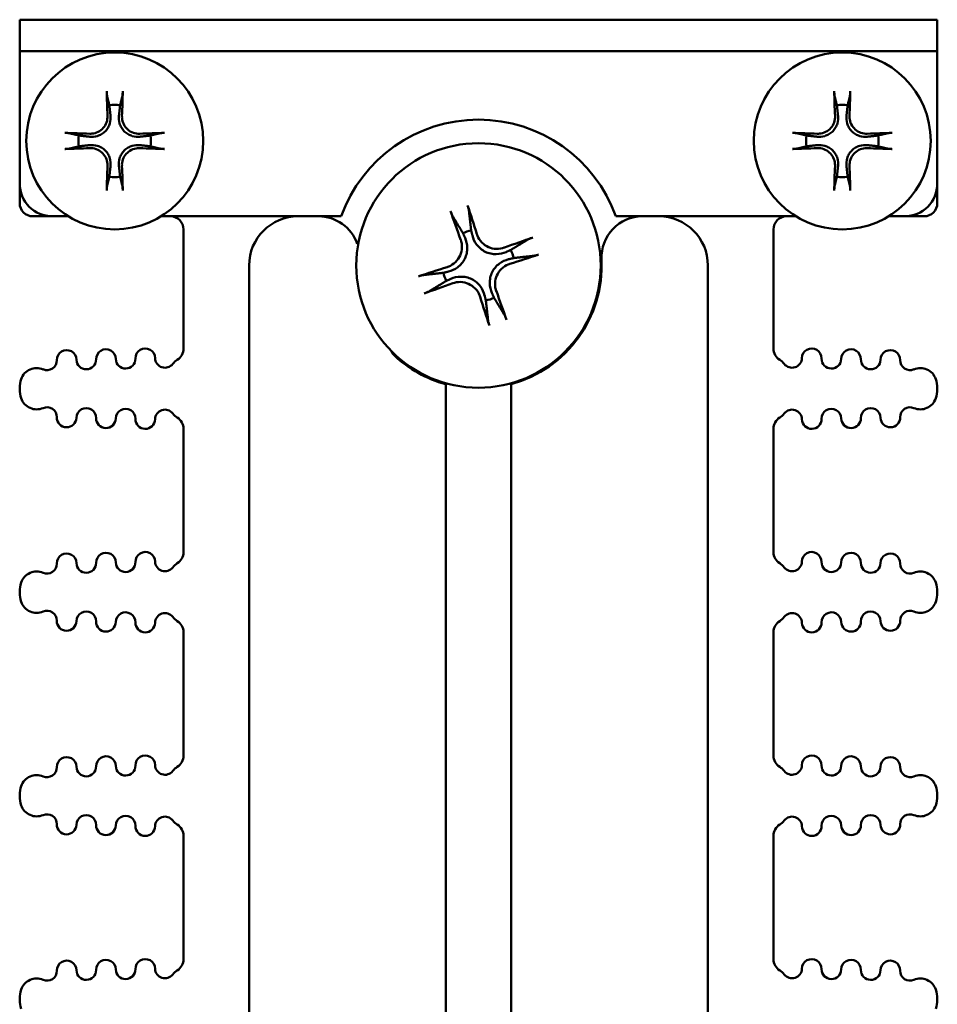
# Model space of a CAD drawing. Header units: inches. Extents: x 1.3 to 23.1, y 0.4 to 18.6.
# Tile 13 of 14: x 9.9 to 11.3, y 17.1 to 18.6. Entities that reach past the tile are written whole.
import ezdxf

# ---------------------------------------------------------------- set-up
doc = ezdxf.new("R2010")
doc.units = ezdxf.units.IN
doc.header["$LTSCALE"] = 0.8
doc.header["$MEASUREMENT"] = 0
doc.layers.add('Visible (ANSI)', color=7, linetype='Continuous', lineweight=50)

msp = doc.modelspace()

# ---------------------------------------------------------------- linework, layer by layer
at = {"layer": 'Visible (ANSI)'}
for p, q in [((9.8574, 18.615), (9.9074, 18.615)), ((9.8574, 18.615), (9.8574, 18.5672)), ((11.2074, 18.615), (9.9074, 18.615)), ((11.2074, 18.615), (11.2574, 18.615)), ((11.2574, 18.5672), (11.2574, 18.615)), ((9.8574, 18.365), (9.8574, 18.5672)), ((9.9074, 18.5672), (9.8574, 18.5672)), ((9.8574, 18.5672), (9.8574, 18.5672)), ((9.9074, 18.5672), (11.2074, 18.5672)), ((11.2574, 18.5672), (11.2074, 18.5672)), ((11.2574, 18.5672), (11.2574, 18.365)), ((11.2574, 18.5672), (11.2574, 18.5672)), ((9.8574, 18.335), (9.8574, 18.365)), ((11.2574, 18.335), (11.2574, 18.365)), ((9.8774, 18.315), (9.9074, 18.315)), ((9.9317, 18.315), (9.9074, 18.315)), ((10.3479, 18.315), (10.0731, 18.315)), ((11.0417, 18.315), (10.7669, 18.315)), ((11.2074, 18.315), (11.1831, 18.315)), ((11.2074, 18.315), (11.2374, 18.315)), ((10.1074, 18.295), (10.1074, 18.1131)), ((11.0074, 18.1131), (11.0074, 18.295)), ((10.3723, 18.273), (10.3738, 18.2728)), ((10.2074, 15.69), (10.2074, 18.24)), ((10.9074, 18.24), (10.9074, 15.69)), ((9.8574, 18.0528), (9.8574, 18.0511)), ((10.5074, 18.0588), (10.5074, 15.69)), ((10.6074, 15.69), (10.6074, 18.0588)), ((11.2574, 18.0528), (11.2574, 18.0511)), ((10.1074, 17.9908), (10.1074, 17.8026)), ((11.0074, 17.8026), (11.0074, 17.9908)), ((9.8574, 17.7423), (9.8574, 17.7406)), ((11.2574, 17.7423), (11.2574, 17.7406)), ((10.1074, 17.6803), (10.1074, 17.492)), ((11.0074, 17.492), (11.0074, 17.6803)), ((9.8574, 17.4317), (9.8574, 17.43)), ((11.2574, 17.4317), (11.2574, 17.43)), ((10.1074, 17.3697), (10.1074, 17.1814)), ((11.0074, 17.1814), (11.0074, 17.3697)), ((9.8574, 17.1212), (9.8574, 17.1195)), ((11.2574, 17.1212), (11.2574, 17.1195))]:
    msp.add_line(p, q, dxfattribs=at)
for centre, radius in [((10.0024, 18.43), 0.135), ((11.1124, 18.43), 0.135), ((10.5574, 18.24), 0.1865)]:
    msp.add_circle(centre, radius, dxfattribs=at)
for centre, radius, start, end in [((10.0024, 18.43), 0.0553, 81.4296, 98.5704), ((11.1124, 18.43), 0.0553, 81.4296, 98.5704), ((10.5574, 18.24), 0.2225, 19.699, 160.301), ((10.0024, 18.43), 0.0553, 171.4296, 188.5704), ((10.0024, 18.43), 0.0553, 351.4296, 8.5704), ((11.1124, 18.43), 0.0553, 171.4296, 188.5704), ((11.1124, 18.43), 0.0553, 351.4296, 8.5704), ((10.0024, 18.43), 0.0553, 261.4296, 278.5704), ((11.1124, 18.43), 0.0553, 261.4296, 278.5704), ((9.9074, 18.365), 0.05, 180, 270), ((11.2074, 18.365), 0.05, 270, 0), ((9.8774, 18.335), 0.02, 180, 270), ((11.2374, 18.335), 0.02, 270, 0), ((10.0874, 18.295), 0.02, 0, 90), ((10.2824, 18.24), 0.075, 90, 180), ((10.3133, 18.2525), 0.0625, 19.1305, 90), ((10.8076, 18.2525), 0.0625, 90, 182.8603), ((10.8324, 18.24), 0.075, 0, 90), ((11.0274, 18.295), 0.02, 90, 180), ((10.5574, 18.24), 0.0546, 101.8682, 115.6547), ((10.5574, 18.24), 0.0546, 11.8682, 25.6547), ((10.5574, 18.24), 0.188, 285.4239, 2.8603), ((10.5574, 18.24), 0.0546, 191.8682, 205.6547), ((10.5574, 18.24), 0.0546, 281.8682, 295.6547), ((9.929, 18.0959), 0.015, 1.1458, 181.1458), ((9.989, 18.0971), 0.015, 1.1458, 181.1458), ((10.049, 18.0983), 0.015, 1.1458, 181.1458), ((10.0874, 18.1131), 0.02, 301.4376, 0), ((10.4427, 18.1173), 0.02, 203.3608, 226.9546), ((11.0274, 18.1131), 0.02, 180, 238.5624), ((11.0658, 18.0983), 0.015, 358.8542, 178.8542), ((11.1258, 18.0971), 0.015, 358.8542, 178.8542), ((11.1858, 18.0959), 0.015, 358.8542, 178.8542), ((9.8991, 18.0953), 0.015, 246.8961, 1.1458), ((9.959, 18.0965), 0.015, 181.1458, 1.1458), ((10.019, 18.0977), 0.015, 181.1458, 1.1458), ((10.079, 18.0989), 0.015, 181.1458, 322.7888), ((10.1109, 18.0747), 0.025, 121.4376, 142.7888), ((10.5574, 18.24), 0.188, 226.9546, 254.5761), ((11.0039, 18.0747), 0.025, 37.2112, 58.5624), ((11.0358, 18.0989), 0.015, 217.2112, 358.8542), ((11.0958, 18.0977), 0.015, 178.8542, 358.8542), ((11.1558, 18.0965), 0.015, 178.8542, 358.8542), ((11.2158, 18.0953), 0.015, 178.8542, 293.1039), ((9.8834, 18.0585), 0.025, 66.8961, 160.9922), ((11.2314, 18.0585), 0.025, 19.0078, 113.1039), ((9.8999, 18.0528), 0.0425, 160.9922, 180), ((11.2149, 18.0528), 0.0425, 0, 19.0078), ((9.8999, 18.0511), 0.0425, 180, 199.0078), ((11.2149, 18.0511), 0.0425, 340.9922, 0), ((9.8834, 18.0454), 0.025, 199.0078, 293.1039), ((11.2314, 18.0454), 0.025, 246.8961, 340.9922), ((9.8991, 18.0086), 0.015, 358.8542, 113.1039), ((9.959, 18.0074), 0.015, 358.8542, 178.8542), ((10.019, 18.0062), 0.015, 358.8542, 178.8542), ((10.079, 18.005), 0.015, 37.2112, 178.8542), ((11.0358, 18.005), 0.015, 1.1458, 142.7888), ((11.0958, 18.0062), 0.015, 1.1458, 181.1458), ((11.1558, 18.0074), 0.015, 1.1458, 181.1458), ((11.2158, 18.0086), 0.015, 66.8961, 181.1458), ((9.929, 18.008), 0.015, 178.8542, 358.8542), ((9.989, 18.0068), 0.015, 178.8542, 358.8542), ((10.049, 18.0056), 0.015, 178.8542, 358.8542), ((10.1109, 18.0292), 0.025, 217.2112, 238.5624), ((10.0874, 17.9908), 0.02, 0, 58.5624), ((11.0274, 17.9908), 0.02, 121.4376, 180), ((11.0039, 18.0292), 0.025, 301.4376, 322.7888), ((11.0658, 18.0056), 0.015, 181.1458, 1.1458), ((11.1258, 18.0068), 0.015, 181.1458, 1.1458), ((11.1858, 18.008), 0.015, 181.1458, 1.1458), ((9.929, 17.7854), 0.015, 1.1458, 181.1458), ((9.989, 17.7866), 0.015, 1.1458, 181.1458), ((10.049, 17.7878), 0.015, 1.1458, 181.1458), ((10.0874, 17.8026), 0.02, 301.4376, 0), ((11.0274, 17.8026), 0.02, 180, 238.5624), ((11.0658, 17.7878), 0.015, 358.8542, 178.8542), ((11.1258, 17.7866), 0.015, 358.8542, 178.8542), ((11.1858, 17.7854), 0.015, 358.8542, 178.8542), ((9.8991, 17.7848), 0.015, 246.8961, 1.1458), ((9.959, 17.786), 0.015, 181.1458, 1.1458), ((10.019, 17.7872), 0.015, 181.1458, 1.1458), ((10.079, 17.7884), 0.015, 181.1458, 322.7888), ((10.1109, 17.7642), 0.025, 121.4376, 142.7888), ((11.0039, 17.7642), 0.025, 37.2112, 58.5624), ((11.0358, 17.7884), 0.015, 217.2112, 358.8542), ((11.0958, 17.7872), 0.015, 178.8542, 358.8542), ((11.1558, 17.786), 0.015, 178.8542, 358.8542), ((11.2158, 17.7848), 0.015, 178.8542, 293.1039), ((9.8834, 17.748), 0.025, 66.8961, 160.9922), ((11.2314, 17.748), 0.025, 19.0078, 113.1039), ((9.8999, 17.7423), 0.0425, 160.9922, 180), ((11.2149, 17.7423), 0.0425, 0, 19.0078), ((9.8999, 17.7406), 0.0425, 180, 199.0078), ((11.2149, 17.7406), 0.0425, 340.9922, 0), ((9.8834, 17.7349), 0.025, 199.0078, 293.1039), ((11.2314, 17.7349), 0.025, 246.8961, 340.9922), ((9.8991, 17.6981), 0.015, 358.8542, 113.1039), ((9.959, 17.6969), 0.015, 358.8542, 178.8542), ((10.019, 17.6957), 0.015, 358.8542, 178.8542), ((10.079, 17.6945), 0.015, 37.2112, 178.8542), ((10.1109, 17.7187), 0.025, 217.2112, 238.5624), ((11.0039, 17.7187), 0.025, 301.4376, 322.7888), ((11.0358, 17.6945), 0.015, 1.1458, 142.7888), ((11.0958, 17.6957), 0.015, 1.1458, 181.1458), ((11.1558, 17.6969), 0.015, 1.1458, 181.1458), ((11.2158, 17.6981), 0.015, 66.8961, 181.1458), ((9.929, 17.6975), 0.015, 178.8542, 358.8542), ((9.989, 17.6963), 0.015, 178.8542, 358.8542), ((10.049, 17.6951), 0.015, 178.8542, 358.8542), ((10.0874, 17.6803), 0.02, 0, 58.5624), ((11.0274, 17.6803), 0.02, 121.4376, 180), ((11.0658, 17.6951), 0.015, 181.1458, 1.1458), ((11.1258, 17.6963), 0.015, 181.1458, 1.1458), ((11.1858, 17.6975), 0.015, 181.1458, 1.1458), ((9.929, 17.4748), 0.015, 1.1458, 181.1458), ((9.989, 17.476), 0.015, 1.1458, 181.1458), ((10.049, 17.4772), 0.015, 1.1458, 181.1458), ((10.0874, 17.492), 0.02, 301.4376, 0), ((11.0274, 17.492), 0.02, 180, 238.5624), ((11.0658, 17.4772), 0.015, 358.8542, 178.8542), ((11.1258, 17.476), 0.015, 358.8542, 178.8542), ((11.1858, 17.4748), 0.015, 358.8542, 178.8542), ((9.8991, 17.4742), 0.015, 246.8961, 1.1458), ((9.959, 17.4754), 0.015, 181.1458, 1.1458), ((10.019, 17.4766), 0.015, 181.1458, 1.1458), ((10.079, 17.4778), 0.015, 181.1458, 322.7888), ((10.1109, 17.4536), 0.025, 121.4376, 142.7888), ((11.0039, 17.4536), 0.025, 37.2112, 58.5624), ((11.0358, 17.4778), 0.015, 217.2112, 358.8542), ((11.0958, 17.4766), 0.015, 178.8542, 358.8542), ((11.1558, 17.4754), 0.015, 178.8542, 358.8542), ((11.2158, 17.4742), 0.015, 178.8542, 293.1039), ((9.8834, 17.4374), 0.025, 66.8961, 160.9922), ((11.2314, 17.4374), 0.025, 19.0078, 113.1039), ((9.8999, 17.4317), 0.0425, 160.9922, 180), ((11.2149, 17.4317), 0.0425, 0, 19.0078), ((9.8999, 17.43), 0.0425, 180, 199.0078), ((11.2149, 17.43), 0.0425, 340.9922, 0), ((9.8834, 17.4243), 0.025, 199.0078, 293.1039), ((11.2314, 17.4243), 0.025, 246.8961, 340.9922), ((9.8991, 17.3875), 0.015, 358.8542, 113.1039), ((9.959, 17.3863), 0.015, 358.8542, 178.8542), ((10.019, 17.3851), 0.015, 358.8542, 178.8542), ((10.079, 17.3839), 0.015, 37.2112, 178.8542), ((11.0358, 17.3839), 0.015, 1.1458, 142.7888), ((11.0958, 17.3851), 0.015, 1.1458, 181.1458), ((11.1558, 17.3863), 0.015, 1.1458, 181.1458), ((11.2158, 17.3875), 0.015, 66.8961, 181.1458), ((9.929, 17.3869), 0.015, 178.8542, 358.8542), ((9.989, 17.3857), 0.015, 178.8542, 358.8542), ((10.049, 17.3845), 0.015, 178.8542, 358.8542), ((10.1109, 17.4081), 0.025, 217.2112, 238.5624), ((10.0874, 17.3697), 0.02, 0, 58.5624), ((11.0274, 17.3697), 0.02, 121.4376, 180), ((11.0039, 17.4081), 0.025, 301.4376, 322.7888), ((11.0658, 17.3845), 0.015, 181.1458, 1.1458), ((11.1258, 17.3857), 0.015, 181.1458, 1.1458), ((11.1858, 17.3869), 0.015, 181.1458, 1.1458), ((9.929, 17.1642), 0.015, 1.1458, 181.1458), ((9.989, 17.1654), 0.015, 1.1458, 181.1458), ((10.049, 17.1666), 0.015, 1.1458, 181.1458), ((10.0874, 17.1814), 0.02, 301.4376, 0), ((11.0274, 17.1814), 0.02, 180, 238.5624), ((11.0658, 17.1666), 0.015, 358.8542, 178.8542), ((11.1258, 17.1654), 0.015, 358.8542, 178.8542), ((11.1858, 17.1642), 0.015, 358.8542, 178.8542), ((9.8991, 17.1636), 0.015, 246.8961, 1.1458), ((9.959, 17.1648), 0.015, 181.1458, 1.1458), ((10.019, 17.166), 0.015, 181.1458, 1.1458), ((10.079, 17.1672), 0.015, 181.1458, 322.7888), ((10.1109, 17.1431), 0.025, 121.4376, 142.7888), ((11.0039, 17.1431), 0.025, 37.2112, 58.5624), ((11.0358, 17.1672), 0.015, 217.2112, 358.8542), ((11.0958, 17.166), 0.015, 178.8542, 358.8542), ((11.1558, 17.1648), 0.015, 178.8542, 358.8542), ((11.2158, 17.1636), 0.015, 178.8542, 293.1039), ((9.8834, 17.1269), 0.025, 66.8961, 160.9922), ((11.2314, 17.1269), 0.025, 19.0078, 113.1039), ((9.8999, 17.1212), 0.0425, 160.9922, 180), ((11.2149, 17.1212), 0.0425, 0, 19.0078), ((9.8999, 17.1195), 0.0425, 180, 199.0078), ((11.2149, 17.1195), 0.0425, 340.9922, 0)]:
    msp.add_arc(centre, radius, start, end, dxfattribs=at)
for centre, major_axis, start_param, end_param in [((10.0087, 18.4304), (0.0111, -0.175), 4.261039, 4.4898), ((9.9961, 18.4304), (0.0111, 0.175), 4.934978, 5.163739), ((11.1187, 18.4304), (0.0111, -0.175), 4.261039, 4.4898), ((11.1061, 18.4304), (0.0111, 0.175), 4.934978, 5.163739), ((10.002, 18.4237), (-0.175, 0.0111), 4.934978, 5.163739), ((10.0028, 18.4237), (-0.175, -0.0111), 4.261039, 4.4898), ((11.112, 18.4237), (-0.175, 0.0111), 4.934978, 5.163739), ((11.1128, 18.4237), (-0.175, -0.0111), 4.261039, 4.4898), ((10.002, 18.4363), (0.175, 0.0111), 4.261039, 4.4898), ((10.0028, 18.4363), (0.175, -0.0111), 4.934978, 5.163739), ((11.112, 18.4363), (0.175, 0.0111), 4.261039, 4.4898), ((11.1128, 18.4363), (0.175, -0.0111), 4.934978, 5.163739), ((10.0087, 18.4296), (-0.0111, -0.175), 4.934978, 5.163739), ((9.9961, 18.4296), (-0.0111, 0.175), 4.261039, 4.4898), ((11.1187, 18.4296), (-0.0111, -0.175), 4.934978, 5.163739), ((11.1061, 18.4296), (-0.0111, 0.175), 4.261039, 4.4898), ((10.5482, 18.2373), (-0.0683, 0.2324), 4.905895, 5.104794), ((10.5663, 18.2435), (0.0874, -0.226), 4.319984, 4.518883), ((10.5609, 18.2311), (-0.226, -0.0874), 4.319984, 4.518883), ((10.5547, 18.2492), (0.2324, 0.0683), 4.905895, 5.104794), ((10.5601, 18.2308), (-0.2324, -0.0683), 4.905895, 5.104794), ((10.554, 18.249), (0.226, 0.0874), 4.319984, 4.518883), ((10.5485, 18.2366), (-0.0874, 0.226), 4.319984, 4.518883), ((10.5666, 18.2427), (0.0683, -0.2324), 4.905895, 5.104794)]:
    msp.add_ellipse(centre, major_axis=major_axis, ratio=0.087156, start_param=start_param, end_param=end_param, dxfattribs=at)
for points, knots in [([(9.9908, 18.4985), (9.9907, 18.4987), (9.9907, 18.4991), (9.9905, 18.5), (9.9905, 18.5007), (9.9903, 18.5019), (9.9903, 18.5027), (9.9902, 18.5041), (9.9901, 18.5049), (9.9901, 18.5057), (9.9901, 18.5058), (9.9901, 18.5059)], [0.04854437, 0.04854437, 0.04854437, 0.04854437, 0.05284301, 0.05284301, 0.05810894, 0.05810894, 0.06340254, 0.06340254, 0.06870047, 0.06870047, 0.06955036, 0.06955036, 0.06955036, 0.06955036]), ([(10.0147, 18.5059), (10.0147, 18.5058), (10.0147, 18.5057), (10.0147, 18.5049), (10.0146, 18.5041), (10.0145, 18.5027), (10.0145, 18.5019), (10.0144, 18.5007), (10.0143, 18.5), (10.0141, 18.4991), (10.0141, 18.4987), (10.014, 18.4985)], [0.0150618, 0.0150618, 0.0150618, 0.0150618, 0.01591169, 0.01591169, 0.02120962, 0.02120962, 0.02650322, 0.02650322, 0.03176915, 0.03176915, 0.03606779, 0.03606779, 0.03606779, 0.03606779]), ([(11.1008, 18.4985), (11.1007, 18.4987), (11.1007, 18.4991), (11.1005, 18.5), (11.1005, 18.5007), (11.1003, 18.5019), (11.1003, 18.5027), (11.1002, 18.5041), (11.1001, 18.5049), (11.1001, 18.5057), (11.1001, 18.5058), (11.1001, 18.5059)], [0.04854437, 0.04854437, 0.04854437, 0.04854437, 0.05284301, 0.05284301, 0.05810894, 0.05810894, 0.06340254, 0.06340254, 0.06870047, 0.06870047, 0.06955036, 0.06955036, 0.06955036, 0.06955036]), ([(11.1247, 18.5059), (11.1247, 18.5058), (11.1247, 18.5057), (11.1247, 18.5049), (11.1246, 18.5041), (11.1245, 18.5027), (11.1245, 18.5019), (11.1244, 18.5007), (11.1243, 18.5), (11.1241, 18.4991), (11.1241, 18.4987), (11.124, 18.4985)], [0.0150618, 0.0150618, 0.0150618, 0.0150618, 0.01591169, 0.01591169, 0.02120962, 0.02120962, 0.02650322, 0.02650322, 0.03176915, 0.03176915, 0.03606779, 0.03606779, 0.03606779, 0.03606779]), ([(9.996, 18.4684), (9.9964, 18.4646), (9.9961, 18.4605), (9.9943, 18.4545), (9.9934, 18.4523), (9.991, 18.4483), (9.9896, 18.4464), (9.9861, 18.4429), (9.9842, 18.4414), (9.9801, 18.4391), (9.978, 18.4382), (9.9719, 18.4364), (9.9678, 18.436), (9.964, 18.4365)], [0.3400621, 0.3400621, 0.3400621, 0.3400621, 0.3728415, 0.3728415, 0.3915916, 0.3915916, 0.4103416, 0.4103416, 0.4290917, 0.4290917, 0.4478417, 0.4478417, 0.4806211, 0.4806211, 0.4806211, 0.4806211]), ([(9.9914, 18.4681), (9.9915, 18.465), (9.991, 18.4616), (9.9888, 18.4552), (9.987, 18.4522), (9.9828, 18.4474), (9.98, 18.4453), (9.974, 18.4423), (9.9707, 18.4414), (9.9665, 18.4411), (9.9654, 18.441), (9.9643, 18.4411)], [0, 0, 0, 0, 0.0244853, 0.0244853, 0.0489707, 0.0489707, 0.0733441, 0.0733441, 0.0977174, 0.0977174, 0.1059587, 0.1059587, 0.1059587, 0.1059587]), ([(10.0408, 18.4365), (10.037, 18.436), (10.0329, 18.4364), (10.0268, 18.4382), (10.0247, 18.4391), (10.0206, 18.4414), (10.0187, 18.4429), (10.0153, 18.4464), (10.0138, 18.4483), (10.0115, 18.4523), (10.0105, 18.4545), (10.0087, 18.4605), (10.0084, 18.4646), (10.0088, 18.4684)], [0.3400621, 0.3400621, 0.3400621, 0.3400621, 0.3728415, 0.3728415, 0.3915916, 0.3915916, 0.4103416, 0.4103416, 0.4290917, 0.4290917, 0.4478417, 0.4478417, 0.4806211, 0.4806211, 0.4806211, 0.4806211]), ([(10.0405, 18.4411), (10.0374, 18.4409), (10.034, 18.4414), (10.0276, 18.4436), (10.0246, 18.4454), (10.0198, 18.4497), (10.0176, 18.4524), (10.0146, 18.4585), (10.0138, 18.4618), (10.0134, 18.466), (10.0134, 18.467), (10.0135, 18.4681)], [0, 0, 0, 0, 0.0245201, 0.0245201, 0.0490401, 0.0490401, 0.0733788, 0.0733788, 0.0977174, 0.0977174, 0.1059587, 0.1059587, 0.1059587, 0.1059587]), ([(11.106, 18.4684), (11.1064, 18.4646), (11.1061, 18.4605), (11.1043, 18.4545), (11.1034, 18.4523), (11.101, 18.4483), (11.0996, 18.4464), (11.0961, 18.4429), (11.0942, 18.4414), (11.0901, 18.4391), (11.088, 18.4382), (11.0819, 18.4364), (11.0778, 18.436), (11.074, 18.4365)], [0.3400621, 0.3400621, 0.3400621, 0.3400621, 0.3728415, 0.3728415, 0.3915916, 0.3915916, 0.4103416, 0.4103416, 0.4290917, 0.4290917, 0.4478417, 0.4478417, 0.4806211, 0.4806211, 0.4806211, 0.4806211]), ([(11.1014, 18.4681), (11.1015, 18.465), (11.101, 18.4616), (11.0988, 18.4552), (11.097, 18.4522), (11.0928, 18.4474), (11.09, 18.4453), (11.084, 18.4423), (11.0807, 18.4414), (11.0765, 18.4411), (11.0754, 18.441), (11.0743, 18.4411)], [0, 0, 0, 0, 0.0244853, 0.0244853, 0.0489707, 0.0489707, 0.0733441, 0.0733441, 0.0977174, 0.0977174, 0.1059587, 0.1059587, 0.1059587, 0.1059587]), ([(11.1508, 18.4365), (11.147, 18.436), (11.1429, 18.4364), (11.1368, 18.4382), (11.1347, 18.4391), (11.1306, 18.4414), (11.1287, 18.4429), (11.1253, 18.4464), (11.1238, 18.4483), (11.1215, 18.4523), (11.1205, 18.4545), (11.1187, 18.4605), (11.1184, 18.4646), (11.1188, 18.4684)], [0.3400621, 0.3400621, 0.3400621, 0.3400621, 0.3728415, 0.3728415, 0.3915916, 0.3915916, 0.4103416, 0.4103416, 0.4290917, 0.4290917, 0.4478417, 0.4478417, 0.4806211, 0.4806211, 0.4806211, 0.4806211]), ([(11.1505, 18.4411), (11.1474, 18.4409), (11.144, 18.4414), (11.1376, 18.4436), (11.1346, 18.4454), (11.1298, 18.4497), (11.1276, 18.4524), (11.1246, 18.4585), (11.1238, 18.4618), (11.1234, 18.466), (11.1234, 18.467), (11.1235, 18.4681)], [0, 0, 0, 0, 0.0245201, 0.0245201, 0.0490401, 0.0490401, 0.0733788, 0.0733788, 0.0977174, 0.0977174, 0.1059587, 0.1059587, 0.1059587, 0.1059587]), ([(9.9265, 18.4423), (9.9266, 18.4423), (9.9267, 18.4423), (9.9275, 18.4423), (9.9283, 18.4423), (9.9297, 18.4422), (9.9305, 18.4421), (9.9318, 18.442), (9.9325, 18.4419), (9.9333, 18.4418), (9.9337, 18.4417), (9.934, 18.4416)], [0.0150618, 0.0150618, 0.0150618, 0.0150618, 0.01591169, 0.01591169, 0.02120962, 0.02120962, 0.02650322, 0.02650322, 0.03176915, 0.03176915, 0.03606779, 0.03606779, 0.03606779, 0.03606779]), ([(10.0708, 18.4416), (10.0711, 18.4417), (10.0715, 18.4418), (10.0723, 18.4419), (10.073, 18.442), (10.0743, 18.4421), (10.0751, 18.4422), (10.0765, 18.4423), (10.0773, 18.4423), (10.0781, 18.4423), (10.0782, 18.4423), (10.0783, 18.4423)], [0.04854437, 0.04854437, 0.04854437, 0.04854437, 0.05284301, 0.05284301, 0.05810894, 0.05810894, 0.06340254, 0.06340254, 0.06870047, 0.06870047, 0.06955036, 0.06955036, 0.06955036, 0.06955036]), ([(11.0365, 18.4423), (11.0366, 18.4423), (11.0367, 18.4423), (11.0375, 18.4423), (11.0383, 18.4423), (11.0397, 18.4422), (11.0405, 18.4421), (11.0418, 18.442), (11.0425, 18.4419), (11.0433, 18.4418), (11.0437, 18.4417), (11.044, 18.4416)], [0.0150618, 0.0150618, 0.0150618, 0.0150618, 0.01591169, 0.01591169, 0.02120962, 0.02120962, 0.02650322, 0.02650322, 0.03176915, 0.03176915, 0.03606779, 0.03606779, 0.03606779, 0.03606779]), ([(11.1808, 18.4416), (11.1811, 18.4417), (11.1815, 18.4418), (11.1823, 18.4419), (11.183, 18.442), (11.1843, 18.4421), (11.1851, 18.4422), (11.1865, 18.4423), (11.1873, 18.4423), (11.1881, 18.4423), (11.1882, 18.4423), (11.1883, 18.4423)], [0.04854437, 0.04854437, 0.04854437, 0.04854437, 0.05284301, 0.05284301, 0.05810894, 0.05810894, 0.06340254, 0.06340254, 0.06870047, 0.06870047, 0.06955036, 0.06955036, 0.06955036, 0.06955036]), ([(9.964, 18.4236), (9.9678, 18.424), (9.9719, 18.4237), (9.978, 18.4219), (9.9801, 18.421), (9.9842, 18.4186), (9.9861, 18.4172), (9.9896, 18.4137), (9.991, 18.4118), (9.9934, 18.4078), (9.9943, 18.4056), (9.9961, 18.3996), (9.9964, 18.3955), (9.996, 18.3916)], [0.3400621, 0.3400621, 0.3400621, 0.3400621, 0.3728415, 0.3728415, 0.3915916, 0.3915916, 0.4103416, 0.4103416, 0.4290917, 0.4290917, 0.4478417, 0.4478417, 0.4806211, 0.4806211, 0.4806211, 0.4806211]), ([(10.0088, 18.3916), (10.0084, 18.3955), (10.0087, 18.3996), (10.0105, 18.4056), (10.0115, 18.4078), (10.0138, 18.4118), (10.0153, 18.4137), (10.0187, 18.4172), (10.0206, 18.4186), (10.0247, 18.421), (10.0268, 18.4219), (10.0329, 18.4237), (10.037, 18.424), (10.0408, 18.4236)], [0.3400621, 0.3400621, 0.3400621, 0.3400621, 0.3728415, 0.3728415, 0.3915916, 0.3915916, 0.4103416, 0.4103416, 0.4290917, 0.4290917, 0.4478417, 0.4478417, 0.4806211, 0.4806211, 0.4806211, 0.4806211]), ([(11.074, 18.4236), (11.0778, 18.424), (11.0819, 18.4237), (11.088, 18.4219), (11.0901, 18.421), (11.0942, 18.4186), (11.0961, 18.4172), (11.0996, 18.4137), (11.101, 18.4118), (11.1034, 18.4078), (11.1043, 18.4056), (11.1061, 18.3996), (11.1064, 18.3955), (11.106, 18.3916)], [0.3400621, 0.3400621, 0.3400621, 0.3400621, 0.3728415, 0.3728415, 0.3915916, 0.3915916, 0.4103416, 0.4103416, 0.4290917, 0.4290917, 0.4478417, 0.4478417, 0.4806211, 0.4806211, 0.4806211, 0.4806211]), ([(11.1188, 18.3916), (11.1184, 18.3955), (11.1187, 18.3996), (11.1205, 18.4056), (11.1215, 18.4078), (11.1238, 18.4118), (11.1253, 18.4137), (11.1287, 18.4172), (11.1306, 18.4186), (11.1347, 18.421), (11.1368, 18.4219), (11.1429, 18.4237), (11.147, 18.424), (11.1508, 18.4236)], [0.3400621, 0.3400621, 0.3400621, 0.3400621, 0.3728415, 0.3728415, 0.3915916, 0.3915916, 0.4103416, 0.4103416, 0.4290917, 0.4290917, 0.4478417, 0.4478417, 0.4806211, 0.4806211, 0.4806211, 0.4806211]), ([(9.934, 18.4184), (9.9337, 18.4184), (9.9333, 18.4183), (9.9325, 18.4182), (9.9318, 18.4181), (9.9305, 18.418), (9.9297, 18.4179), (9.9283, 18.4178), (9.9275, 18.4178), (9.9267, 18.4177), (9.9266, 18.4177), (9.9265, 18.4177)], [0.04854437, 0.04854437, 0.04854437, 0.04854437, 0.05284301, 0.05284301, 0.05810894, 0.05810894, 0.06340254, 0.06340254, 0.06870047, 0.06870047, 0.06955036, 0.06955036, 0.06955036, 0.06955036]), ([(9.9643, 18.419), (9.9674, 18.4191), (9.9709, 18.4187), (9.9772, 18.4164), (9.9802, 18.4146), (9.985, 18.4104), (9.9872, 18.4077), (9.9902, 18.4016), (9.991, 18.3983), (9.9914, 18.3941), (9.9914, 18.393), (9.9914, 18.3919)], [0, 0, 0, 0, 0.0245201, 0.0245201, 0.0490401, 0.0490401, 0.0733788, 0.0733788, 0.0977174, 0.0977174, 0.1059587, 0.1059587, 0.1059587, 0.1059587]), ([(10.0135, 18.3919), (10.0133, 18.3951), (10.0138, 18.3985), (10.016, 18.4049), (10.0178, 18.4079), (10.0221, 18.4127), (10.0248, 18.4148), (10.0308, 18.4178), (10.0341, 18.4187), (10.0383, 18.419), (10.0394, 18.419), (10.0405, 18.419)], [0, 0, 0, 0, 0.0245201, 0.0245201, 0.0490401, 0.0490401, 0.0733788, 0.0733788, 0.0977174, 0.0977174, 0.1059587, 0.1059587, 0.1059587, 0.1059587]), ([(10.0783, 18.4177), (10.0782, 18.4177), (10.0781, 18.4177), (10.0773, 18.4178), (10.0765, 18.4178), (10.0751, 18.4179), (10.0743, 18.418), (10.073, 18.4181), (10.0723, 18.4182), (10.0715, 18.4183), (10.0711, 18.4184), (10.0708, 18.4184)], [0.0150618, 0.0150618, 0.0150618, 0.0150618, 0.01591169, 0.01591169, 0.02120962, 0.02120962, 0.02650322, 0.02650322, 0.03176915, 0.03176915, 0.03606779, 0.03606779, 0.03606779, 0.03606779]), ([(11.044, 18.4184), (11.0437, 18.4184), (11.0433, 18.4183), (11.0425, 18.4182), (11.0418, 18.4181), (11.0405, 18.418), (11.0397, 18.4179), (11.0383, 18.4178), (11.0375, 18.4178), (11.0367, 18.4177), (11.0366, 18.4177), (11.0365, 18.4177)], [0.04854437, 0.04854437, 0.04854437, 0.04854437, 0.05284301, 0.05284301, 0.05810894, 0.05810894, 0.06340254, 0.06340254, 0.06870047, 0.06870047, 0.06955036, 0.06955036, 0.06955036, 0.06955036]), ([(11.0743, 18.419), (11.0774, 18.4191), (11.0809, 18.4187), (11.0872, 18.4164), (11.0902, 18.4146), (11.095, 18.4104), (11.0972, 18.4077), (11.1002, 18.4016), (11.101, 18.3983), (11.1014, 18.3941), (11.1014, 18.393), (11.1014, 18.3919)], [0, 0, 0, 0, 0.0245201, 0.0245201, 0.0490401, 0.0490401, 0.0733788, 0.0733788, 0.0977174, 0.0977174, 0.1059587, 0.1059587, 0.1059587, 0.1059587]), ([(11.1235, 18.3919), (11.1233, 18.3951), (11.1238, 18.3985), (11.126, 18.4049), (11.1278, 18.4079), (11.1321, 18.4127), (11.1348, 18.4148), (11.1408, 18.4178), (11.1441, 18.4187), (11.1483, 18.419), (11.1494, 18.419), (11.1505, 18.419)], [0, 0, 0, 0, 0.0245201, 0.0245201, 0.0490401, 0.0490401, 0.0733788, 0.0733788, 0.0977174, 0.0977174, 0.1059587, 0.1059587, 0.1059587, 0.1059587]), ([(11.1883, 18.4177), (11.1882, 18.4177), (11.1881, 18.4177), (11.1873, 18.4178), (11.1865, 18.4178), (11.1851, 18.4179), (11.1843, 18.418), (11.183, 18.4181), (11.1823, 18.4182), (11.1815, 18.4183), (11.1811, 18.4184), (11.1808, 18.4184)], [0.0150618, 0.0150618, 0.0150618, 0.0150618, 0.01591169, 0.01591169, 0.02120962, 0.02120962, 0.02650322, 0.02650322, 0.03176915, 0.03176915, 0.03606779, 0.03606779, 0.03606779, 0.03606779]), ([(9.9901, 18.3542), (9.9901, 18.3543), (9.9901, 18.3544), (9.9901, 18.3551), (9.9902, 18.3559), (9.9903, 18.3573), (9.9903, 18.3581), (9.9905, 18.3594), (9.9905, 18.3601), (9.9907, 18.361), (9.9907, 18.3613), (9.9908, 18.3616)], [0.0150618, 0.0150618, 0.0150618, 0.0150618, 0.01591169, 0.01591169, 0.02120962, 0.02120962, 0.02650322, 0.02650322, 0.03176915, 0.03176915, 0.03606779, 0.03606779, 0.03606779, 0.03606779]), ([(10.014, 18.3616), (10.0141, 18.3613), (10.0141, 18.361), (10.0143, 18.3601), (10.0144, 18.3594), (10.0145, 18.3581), (10.0145, 18.3573), (10.0146, 18.3559), (10.0147, 18.3551), (10.0147, 18.3544), (10.0147, 18.3543), (10.0147, 18.3542)], [0.04854437, 0.04854437, 0.04854437, 0.04854437, 0.05284301, 0.05284301, 0.05810894, 0.05810894, 0.06340254, 0.06340254, 0.06870047, 0.06870047, 0.06955036, 0.06955036, 0.06955036, 0.06955036]), ([(11.1001, 18.3542), (11.1001, 18.3543), (11.1001, 18.3544), (11.1001, 18.3551), (11.1002, 18.3559), (11.1003, 18.3573), (11.1003, 18.3581), (11.1005, 18.3594), (11.1005, 18.3601), (11.1007, 18.361), (11.1007, 18.3613), (11.1008, 18.3616)], [0.0150618, 0.0150618, 0.0150618, 0.0150618, 0.01591169, 0.01591169, 0.02120962, 0.02120962, 0.02650322, 0.02650322, 0.03176915, 0.03176915, 0.03606779, 0.03606779, 0.03606779, 0.03606779]), ([(11.124, 18.3616), (11.1241, 18.3613), (11.1241, 18.361), (11.1243, 18.3601), (11.1244, 18.3594), (11.1245, 18.3581), (11.1245, 18.3573), (11.1246, 18.3559), (11.1247, 18.3551), (11.1247, 18.3544), (11.1247, 18.3543), (11.1247, 18.3542)], [0.04854437, 0.04854437, 0.04854437, 0.04854437, 0.05284301, 0.05284301, 0.05810894, 0.05810894, 0.06340254, 0.06340254, 0.06870047, 0.06870047, 0.06955036, 0.06955036, 0.06955036, 0.06955036]), ([(10.5408, 18.3317), (10.5408, 18.3317), (10.5408, 18.3317), (10.541, 18.331), (10.5413, 18.3302), (10.5417, 18.3287), (10.542, 18.3278), (10.5423, 18.3264), (10.5425, 18.3257), (10.5427, 18.3247), (10.5428, 18.3243), (10.5428, 18.324)], [0.01759685, 0.01759685, 0.01759685, 0.01759685, 0.01762601, 0.01762601, 0.02349917, 0.02349917, 0.02936729, 0.02936729, 0.03519954, 0.03519954, 0.03995567, 0.03995567, 0.03995567, 0.03995567]), ([(10.5178, 18.3155), (10.5177, 18.3158), (10.5175, 18.3162), (10.5171, 18.3171), (10.5167, 18.3177), (10.5162, 18.3191), (10.5158, 18.3199), (10.5153, 18.3213), (10.515, 18.3222), (10.5147, 18.3229), (10.5147, 18.3229), (10.5147, 18.3229)], [0.05376772, 0.05376772, 0.05376772, 0.05376772, 0.05852386, 0.05852386, 0.06435611, 0.06435611, 0.07022423, 0.07022423, 0.07609738, 0.07609738, 0.07612654, 0.07612654, 0.07612654, 0.07612654]), ([(10.5994, 18.2605), (10.5949, 18.2585), (10.5898, 18.2573), (10.5817, 18.2572), (10.5789, 18.2574), (10.5732, 18.2586), (10.5704, 18.2596), (10.565, 18.2623), (10.5625, 18.2639), (10.5581, 18.2677), (10.5562, 18.2698), (10.5514, 18.2762), (10.5492, 18.281), (10.548, 18.2858)], [0.4461869, 0.4461869, 0.4461869, 0.4461869, 0.4884014, 0.4884014, 0.5115829, 0.5115829, 0.5347643, 0.5347643, 0.5579458, 0.5579458, 0.5811273, 0.5811273, 0.6233417, 0.6233417, 0.6233417, 0.6233417]), ([(10.5968, 18.2672), (10.5932, 18.2659), (10.5889, 18.2651), (10.5805, 18.2654), (10.5763, 18.2664), (10.569, 18.2696), (10.5654, 18.2721), (10.5596, 18.2781), (10.5573, 18.2818), (10.5555, 18.2862), (10.5552, 18.287), (10.555, 18.2879)], [0, 0, 0, 0, 0.030458, 0.030458, 0.060916, 0.060916, 0.0912553, 0.0912553, 0.1215946, 0.1215946, 0.1282974, 0.1282974, 0.1282974, 0.1282974]), ([(10.5302, 18.2795), (10.5316, 18.2758), (10.5323, 18.2716), (10.532, 18.2631), (10.531, 18.2589), (10.5278, 18.2516), (10.5254, 18.2481), (10.5193, 18.2422), (10.5157, 18.2399), (10.5112, 18.2381), (10.5104, 18.2378), (10.5096, 18.2376)], [0, 0, 0, 0, 0.030458, 0.030458, 0.060916, 0.060916, 0.0912553, 0.0912553, 0.1215946, 0.1215946, 0.1282974, 0.1282974, 0.1282974, 0.1282974]), ([(10.5369, 18.2821), (10.5389, 18.2775), (10.5401, 18.2724), (10.5403, 18.2644), (10.54, 18.2615), (10.5388, 18.2559), (10.5379, 18.2531), (10.5352, 18.2476), (10.5335, 18.2451), (10.5298, 18.2407), (10.5277, 18.2388), (10.5212, 18.234), (10.5164, 18.2318), (10.5116, 18.2307)], [0.4461869, 0.4461869, 0.4461869, 0.4461869, 0.4884014, 0.4884014, 0.5115829, 0.5115829, 0.5347643, 0.5347643, 0.5579458, 0.5579458, 0.5811273, 0.5811273, 0.6233417, 0.6233417, 0.6233417, 0.6233417]), ([(10.6329, 18.2796), (10.6332, 18.2798), (10.6335, 18.2799), (10.6344, 18.2804), (10.6351, 18.2807), (10.6364, 18.2813), (10.6373, 18.2816), (10.6387, 18.2822), (10.6395, 18.2825), (10.6402, 18.2827), (10.6402, 18.2827), (10.6402, 18.2827)], [0.05376772, 0.05376772, 0.05376772, 0.05376772, 0.05852386, 0.05852386, 0.06435611, 0.06435611, 0.07022423, 0.07022423, 0.07609738, 0.07609738, 0.07612654, 0.07612654, 0.07612654, 0.07612654]), ([(10.6491, 18.2566), (10.6491, 18.2566), (10.6491, 18.2566), (10.6484, 18.2564), (10.6475, 18.2561), (10.6461, 18.2557), (10.6452, 18.2555), (10.6438, 18.2551), (10.6431, 18.2549), (10.6421, 18.2547), (10.6417, 18.2547), (10.6414, 18.2546)], [0.01759685, 0.01759685, 0.01759685, 0.01759685, 0.01762601, 0.01762601, 0.02349917, 0.02349917, 0.02936729, 0.02936729, 0.03519954, 0.03519954, 0.03995567, 0.03995567, 0.03995567, 0.03995567]), ([(10.5779, 18.198), (10.5759, 18.2025), (10.5747, 18.2077), (10.5745, 18.2157), (10.5748, 18.2186), (10.576, 18.2242), (10.5769, 18.227), (10.5796, 18.2325), (10.5813, 18.2349), (10.585, 18.2393), (10.5871, 18.2413), (10.5936, 18.246), (10.5984, 18.2482), (10.6032, 18.2494)], [0.4461869, 0.4461869, 0.4461869, 0.4461869, 0.4884014, 0.4884014, 0.5115829, 0.5115829, 0.5347643, 0.5347643, 0.5579458, 0.5579458, 0.5811273, 0.5811273, 0.6233417, 0.6233417, 0.6233417, 0.6233417]), ([(10.5846, 18.2006), (10.5832, 18.2043), (10.5825, 18.2085), (10.5828, 18.2169), (10.5838, 18.2211), (10.587, 18.2284), (10.5895, 18.232), (10.5955, 18.2378), (10.5991, 18.2401), (10.6036, 18.2419), (10.6044, 18.2422), (10.6052, 18.2425)], [0, 0, 0, 0, 0.030458, 0.030458, 0.060916, 0.060916, 0.0912553, 0.0912553, 0.1215946, 0.1215946, 0.1282974, 0.1282974, 0.1282974, 0.1282974]), ([(10.4657, 18.2234), (10.4657, 18.2234), (10.4657, 18.2234), (10.4664, 18.2237), (10.4673, 18.2239), (10.4688, 18.2244), (10.4696, 18.2246), (10.471, 18.225), (10.4717, 18.2251), (10.4727, 18.2253), (10.4731, 18.2254), (10.4734, 18.2254)], [0.01759685, 0.01759685, 0.01759685, 0.01759685, 0.01762601, 0.01762601, 0.02349917, 0.02349917, 0.02936729, 0.02936729, 0.03519954, 0.03519954, 0.03995567, 0.03995567, 0.03995567, 0.03995567]), ([(10.5154, 18.2196), (10.5199, 18.2216), (10.525, 18.2228), (10.5331, 18.2229), (10.5359, 18.2226), (10.5416, 18.2214), (10.5444, 18.2205), (10.5498, 18.2178), (10.5523, 18.2162), (10.5567, 18.2124), (10.5586, 18.2103), (10.5634, 18.2038), (10.5656, 18.199), (10.5668, 18.1942)], [0.4461869, 0.4461869, 0.4461869, 0.4461869, 0.4884014, 0.4884014, 0.5115829, 0.5115829, 0.5347643, 0.5347643, 0.5579458, 0.5579458, 0.5811273, 0.5811273, 0.6233417, 0.6233417, 0.6233417, 0.6233417]), ([(10.518, 18.2128), (10.5217, 18.2142), (10.5259, 18.2149), (10.5343, 18.2147), (10.5385, 18.2137), (10.5458, 18.2104), (10.5494, 18.208), (10.5552, 18.2019), (10.5575, 18.1983), (10.5593, 18.1939), (10.5596, 18.193), (10.5599, 18.1922)], [0, 0, 0, 0, 0.030458, 0.030458, 0.060916, 0.060916, 0.0912553, 0.0912553, 0.1215946, 0.1215946, 0.1282974, 0.1282974, 0.1282974, 0.1282974]), ([(10.4819, 18.2005), (10.4816, 18.2003), (10.4813, 18.2001), (10.4804, 18.1997), (10.4797, 18.1994), (10.4784, 18.1988), (10.4775, 18.1985), (10.4761, 18.1979), (10.4753, 18.1976), (10.4746, 18.1974), (10.4746, 18.1974), (10.4746, 18.1974)], [0.05376772, 0.05376772, 0.05376772, 0.05376772, 0.05852386, 0.05852386, 0.06435611, 0.06435611, 0.07022423, 0.07022423, 0.07609738, 0.07609738, 0.07612654, 0.07612654, 0.07612654, 0.07612654]), ([(10.574, 18.1484), (10.574, 18.1484), (10.574, 18.1484), (10.5738, 18.149), (10.5735, 18.1499), (10.5731, 18.1514), (10.5728, 18.1523), (10.5725, 18.1536), (10.5723, 18.1544), (10.5721, 18.1553), (10.5721, 18.1558), (10.572, 18.1561)], [0.01759685, 0.01759685, 0.01759685, 0.01759685, 0.01762601, 0.01762601, 0.02349917, 0.02349917, 0.02936729, 0.02936729, 0.03519954, 0.03519954, 0.03995567, 0.03995567, 0.03995567, 0.03995567]), ([(10.597, 18.1645), (10.5971, 18.1643), (10.5973, 18.1639), (10.5978, 18.163), (10.5981, 18.1623), (10.5986, 18.161), (10.599, 18.1602), (10.5995, 18.1587), (10.5998, 18.1579), (10.6001, 18.1572), (10.6001, 18.1572), (10.6001, 18.1572)], [0.05376772, 0.05376772, 0.05376772, 0.05376772, 0.05852386, 0.05852386, 0.06435611, 0.06435611, 0.07022423, 0.07022423, 0.07609738, 0.07609738, 0.07612654, 0.07612654, 0.07612654, 0.07612654])]:
    msp.add_open_spline(points, degree=3, knots=knots, dxfattribs=at)
for points, weights in [([(9.9908, 18.4985), (9.9927, 18.4908), (9.9942, 18.4847)], [1.00192407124, 1.00731929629, 1]), ([(10.0106, 18.4847), (10.0121, 18.4908), (10.014, 18.4985)], [1, 1.00731929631, 1.00192407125]), ([(11.1008, 18.4985), (11.1027, 18.4908), (11.1042, 18.4847)], [1.00192407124, 1.00731929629, 1]), ([(11.1206, 18.4847), (11.1221, 18.4908), (11.124, 18.4985)], [1, 1.00731929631, 1.00192407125]), ([(9.9942, 18.4847), (9.9952, 18.4751), (9.996, 18.4684)], [1, 1.20089099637, 1.39845709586]), ([(10.0088, 18.4684), (10.0096, 18.4751), (10.0106, 18.4847)], [1.39845709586, 1.20089099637, 1]), ([(11.1042, 18.4847), (11.1052, 18.4751), (11.106, 18.4684)], [1, 1.20089099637, 1.39845709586]), ([(11.1188, 18.4684), (11.1196, 18.4751), (11.1206, 18.4847)], [1.39845709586, 1.20089099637, 1]), ([(9.9478, 18.4383), (9.9416, 18.4398), (9.934, 18.4416)], [1, 1.00731929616, 1.00192407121]), ([(9.964, 18.4365), (9.9573, 18.4372), (9.9478, 18.4383)], [1.39845709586, 1.20089099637, 1]), ([(10.057, 18.4383), (10.0475, 18.4372), (10.0408, 18.4365)], [1, 1.20089099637, 1.39845709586]), ([(10.0708, 18.4416), (10.0632, 18.4398), (10.057, 18.4383)], [1.00192407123, 1.00731929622, 1]), ([(11.0578, 18.4383), (11.0516, 18.4398), (11.044, 18.4416)], [1, 1.00731929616, 1.00192407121]), ([(11.074, 18.4365), (11.0673, 18.4372), (11.0578, 18.4383)], [1.39845709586, 1.20089099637, 1]), ([(11.167, 18.4383), (11.1575, 18.4372), (11.1508, 18.4365)], [1, 1.20089099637, 1.39845709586]), ([(11.1808, 18.4416), (11.1732, 18.4398), (11.167, 18.4383)], [1.00192407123, 1.00731929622, 1]), ([(9.934, 18.4184), (9.9416, 18.4203), (9.9478, 18.4218)], [1.00192407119, 1.00731929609, 1]), ([(9.9478, 18.4218), (9.9573, 18.4229), (9.964, 18.4236)], [1, 1.20089099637, 1.39845709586]), ([(10.0408, 18.4236), (10.0475, 18.4229), (10.057, 18.4218)], [1.39845709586, 1.20089099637, 1]), ([(10.057, 18.4218), (10.0632, 18.4203), (10.0708, 18.4184)], [1, 1.00731929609, 1.00192407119]), ([(11.044, 18.4184), (11.0516, 18.4203), (11.0578, 18.4218)], [1.00192407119, 1.00731929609, 1]), ([(11.0578, 18.4218), (11.0673, 18.4229), (11.074, 18.4236)], [1, 1.20089099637, 1.39845709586]), ([(11.1508, 18.4236), (11.1575, 18.4229), (11.167, 18.4218)], [1.39845709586, 1.20089099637, 1]), ([(11.167, 18.4218), (11.1732, 18.4203), (11.1808, 18.4184)], [1, 1.00731929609, 1.00192407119]), ([(9.996, 18.3916), (9.9952, 18.3849), (9.9942, 18.3754)], [1.39845709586, 1.20089099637, 1]), ([(10.0106, 18.3754), (10.0096, 18.3849), (10.0088, 18.3916)], [1, 1.20089099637, 1.39845709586]), ([(11.106, 18.3916), (11.1052, 18.3849), (11.1042, 18.3754)], [1.39845709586, 1.20089099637, 1]), ([(11.1206, 18.3754), (11.1196, 18.3849), (11.1188, 18.3916)], [1, 1.20089099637, 1.39845709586]), ([(9.9942, 18.3754), (9.9927, 18.3693), (9.9908, 18.3616)], [1, 1.00731929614, 1.00192407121]), ([(10.014, 18.3616), (10.0121, 18.3693), (10.0106, 18.3754)], [1.0019240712, 1.00731929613, 1]), ([(11.1042, 18.3754), (11.1027, 18.3693), (11.1008, 18.3616)], [1, 1.00731929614, 1.00192407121]), ([(11.124, 18.3616), (11.1221, 18.3693), (11.1206, 18.3754)], [1.0019240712, 1.00731929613, 1]), ([(10.5178, 18.3155), (10.5275, 18.2996), (10.5337, 18.2893)], [1.00320831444, 1.02592339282, 1]), ([(10.5462, 18.2935), (10.5448, 18.3055), (10.5428, 18.324)], [1, 1.02592339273, 1.00320831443]), ([(10.5337, 18.2893), (10.5355, 18.2854), (10.5369, 18.2821)], [1, 1.08169453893, 1.16294215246]), ([(10.548, 18.2858), (10.5472, 18.2894), (10.5462, 18.2935)], [1.16294215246, 1.08169453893, 1]), ([(10.6329, 18.2796), (10.617, 18.2699), (10.6067, 18.2637)], [1.00320831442, 1.02592339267, 1]), ([(10.6067, 18.2637), (10.6028, 18.262), (10.5994, 18.2605)], [1, 1.08169453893, 1.16294215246]), ([(10.6032, 18.2494), (10.6067, 18.2503), (10.6109, 18.2513)], [1.16294215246, 1.08169453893, 1]), ([(10.6109, 18.2513), (10.6228, 18.2526), (10.6414, 18.2546)], [1, 1.02592339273, 1.00320831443]), ([(10.5039, 18.2288), (10.492, 18.2275), (10.4734, 18.2254)], [1, 1.02592339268, 1.00320831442]), ([(10.5116, 18.2307), (10.5081, 18.2298), (10.5039, 18.2288)], [1.16294215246, 1.08169453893, 1]), ([(10.4819, 18.2005), (10.4979, 18.2101), (10.5081, 18.2164)], [1.00320831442, 1.02592339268, 1]), ([(10.5081, 18.2164), (10.512, 18.2181), (10.5154, 18.2196)], [1, 1.08169453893, 1.16294215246]), ([(10.5811, 18.1908), (10.5793, 18.1947), (10.5779, 18.198)], [1, 1.08169453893, 1.16294215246]), ([(10.5668, 18.1942), (10.5676, 18.1907), (10.5686, 18.1866)], [1.16294215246, 1.08169453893, 1]), ([(10.5686, 18.1866), (10.57, 18.1746), (10.572, 18.1561)], [1, 1.02592339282, 1.00320831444]), ([(10.597, 18.1645), (10.5873, 18.1805), (10.5811, 18.1908)], [1.00320831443, 1.02592339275, 1])]:
    msp.add_rational_spline(points, weights, degree=2, dxfattribs=at)

doc.saveas('drawing.dxf')
